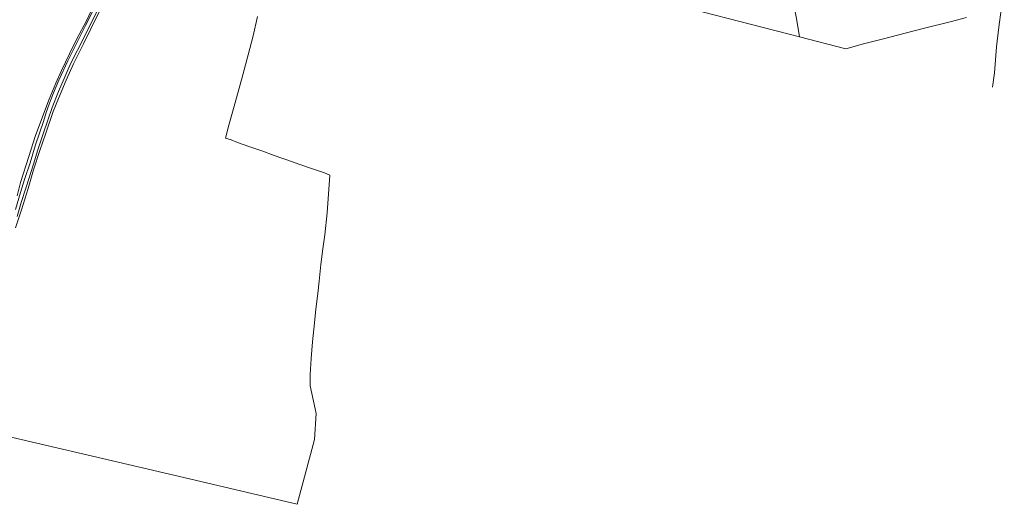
# Model space of a CAD drawing. Extents: x 196936 to 200438, y 361224 to 364196.
# Tile 6 of 256: x 197493 to 198200, y 361224 to 361572. Entities that reach past the tile are written whole.
import ezdxf

# ---------------------------------------------------------------- set-up
doc = ezdxf.new("R2010")
doc.units = 0
for name, color, linetype, lineweight in [('B-ME-GR-BOUWLAND_AKKERBOUW-GV', 80, 'Continuous', 13), ('B-ME-GR-GRAS-GV', 60, 'Continuous', 13), ('B-ME-GW-TALUD_KRUIN-G', 90, 'Continuous', 18), ('B-ME-IE-TERREINAFSCHEIDING_KUNSTMATIG_HEKWERK-G', 20, 'IE-TERREINAFSCHEIDING-KUNSTMATIG', 18), ('B-ME-VH-VERHARDING_ASFALT-GV', 252, 'Continuous', 18)]:
    doc.layers.add(name, color=color, linetype=linetype, lineweight=lineweight)
doc.linetypes.add('IE-TERREINAFSCHEIDING-KUNSTMATIG', pattern='A,4,[82,NLCS.SHX,S=0.75,R=90,X=0,Y=0],4,-2', length=10)

msp = doc.modelspace()

# ---------------------------------------------------------------- linework, layer by layer
at = {"layer": 'B-ME-GR-BOUWLAND_AKKERBOUW-GV'}
for points in [[(197454.805, 361654.237, 19.075), (197567.806, 361628.478, 19.272), (197563.959, 361617.749, 19.371), (197560.247, 361609.289, 19.35), (197557.16, 361602.961, 19.182), (197553.852, 361596.408, 19.052), (197547.504, 361583.995, 19.001), (197541.59, 361571.486, 18.908), (197534.198, 361557.676, 19.016), (197529.212, 361547.406, 19.088), (197523.509, 361535.512, 19.199), (197519.333, 361526.305, 19.244), (197514.544, 361514.829, 19.328), (197510.629, 361504.144, 19.385), (197504.68, 361488.041, 19.307), (197499.937, 361473.686, 19.304), (197494.088, 361454.999, 19.34), (197491.691, 361445.379, 19.54)], [(197490.574, 361422.523, 19.892), (197494.737, 361435.463, 19.726), (197499.529, 361450.758, 19.452), (197503.486, 361464.114, 19.47), (197508.059, 361477.994, 19.274), (197512.254, 361490.559, 19.131), (197517.477, 361506.117, 19.078), (197521.309, 361515.405, 19.006), (197526.739, 361528.528, 19.066), (197532.195, 361540.238, 19), (197539.418, 361554.457, 18.905), (197544.635, 361565.43, 18.881), (197551.235, 361579.011, 18.799)], [(197664.343, 361574.233, 17.61), (197661.164, 361560.37, 17.594), (197657.499, 361546.569, 17.567), (197652.865, 361528.758, 17.545), (197647.594, 361509.928, 17.643), (197643.73, 361496.231, 17.778), (197641.358, 361486.864, 18.055), (197645.239, 361485.592, 17.599), (197649.953, 361483.84, 17.203), (197658.759, 361480.765, 17.056), (197667.249, 361477.767, 17.208), (197676.163, 361474.443, 17.035), (197689.484, 361469.944, 16.926), (197693.934, 361468.255, 16.91), (197702.939, 361465.077, 16.796), (197712.339, 361461.915, 16.623), (197716.219, 361460.341, 16.625), (197714.198, 361433.248, 16.622), (197712.531, 361417.441, 16.571), (197711.049, 361407.438, 16.443), (197709.834, 361396.273, 16.496), (197708.472, 361384.267, 16.603), (197707.523, 361375.341, 16.678), (197706.05, 361364.239, 16.731), (197705.252, 361354.344, 16.795), (197703.746, 361340.838, 16.805), (197702.669, 361328.653, 16.8), (197702.039, 361317.183, 16.8), (197702.059, 361309.068, 16.854), (197705.706, 361292.764, 16.671), (197706.361, 361289.301, 16.659), (197705.217, 361270.586, 16.819), (197703.292, 361263.427, 16.685), (197692.731, 361224.158, 16.841), (197604.091, 361244.991, 18.686), (197454.448, 361279.936, 20.665)], [(198173.277, 361573.454, 16.298), (198161.72, 361570.342, 16.14), (198143.13, 361565.739, 16.102), (198129.326, 361562.166, 16.143), (198113.688, 361558.106, 16.066), (198099.269, 361554.453, 16.005), (198086.605, 361550.865, 15.798), (198053.482, 361559.463, 15.675), (198051.19, 361572.742, 15.612)]]:
    msp.add_polyline3d(points, dxfattribs=at)
at = {"layer": 'B-ME-GR-GRAS-GV'}
msp.add_polyline3d([(198040.481, 361631.715, 15.525), (198043.496, 361614.905, 15.669), (198046.037, 361600.284, 15.63), (198047.921, 361589.783, 15.591), (198051.19, 361572.742, 15.612), (198053.482, 361559.463, 15.675), (197941.588, 361588.507, 15.519), (197939.484, 361600.653, 15.477), (197936.355, 361618.184, 15.666), (197953.281, 361621.552, 15.705), (197969.234, 361624.463, 15.627), (197985.86, 361627.346, 15.66), (197986.907, 361623.141, 15.615), (197991.136, 361623.083, 15.507), (198001.344, 361624.633, 15.483), (198016.19, 361627.064, 15.48), (198028.278, 361629.796, 15.486), (198035.515, 361630.934, 15.495), (198038.678, 361631.432, 15.387)], close=True, dxfattribs=at)
for points in [[(197547.139, 361580.36, 19.328), (197540.761, 361567.602, 19.28), (197535.058, 361556.277, 19.275), (197528.119, 361542.335, 19.334), (197521.646, 361528.501, 19.451), (197517.864, 361519.436, 19.586), (197516.139, 361515.166, 19.502), (197514.701, 361511.348, 19.493), (197512.579, 361505.184, 19.556), (197510.465, 361498.912, 19.652), (197504.869, 361482.117, 19.748), (197500.935, 361469.203, 19.853), (197497.02, 361457.219, 19.919), (197494.092, 361447.802, 19.916), (197490.467, 361435.803, 20.06)], [(197551.235, 361579.011, 18.799), (197544.635, 361565.43, 18.881), (197539.418, 361554.457, 18.905), (197532.195, 361540.238, 19), (197526.739, 361528.528, 19.066), (197521.309, 361515.405, 19.006), (197517.477, 361506.117, 19.078), (197512.254, 361490.559, 19.131), (197508.059, 361477.994, 19.274), (197503.486, 361464.114, 19.47), (197499.529, 361450.758, 19.452), (197494.737, 361435.463, 19.726), (197490.574, 361422.523, 19.892)], [(197491.655, 361430.628, 20.059), (197494.633, 361440.687, 19.979), (197498.02, 361451.788, 19.859), (197503.378, 361468.131, 19.836), (197506.626, 361478.4, 19.761), (197510.193, 361489.306, 19.515), (197513.927, 361500.447, 19.483), (197516.865, 361508.975, 19.504), (197521.4, 361520.473, 19.44), (197525.395, 361529.736, 19.461), (197528.971, 361537.946, 19.424), (197532.887, 361545.943, 19.382), (197536.812, 361553.686, 19.361), (197545.162, 361570.103, 19.213), (197549.692, 361579.073, 19.32)], [(197491.691, 361445.379, 19.54), (197494.088, 361454.999, 19.34), (197499.937, 361473.686, 19.304), (197504.68, 361488.041, 19.307), (197510.629, 361504.144, 19.385), (197514.544, 361514.829, 19.328), (197519.333, 361526.305, 19.244), (197523.509, 361535.512, 19.199), (197529.212, 361547.406, 19.088), (197534.198, 361557.676, 19.016), (197541.59, 361571.486, 18.908), (197547.504, 361583.995, 19.001)]]:
    msp.add_polyline3d(points, dxfattribs=at)
at = {"layer": 'B-ME-GW-TALUD_KRUIN-G'}
msp.add_polyline3d([(198204.81, 361626.547, 16.131), (198202.896, 361612.26, 16.203), (198200.94, 361597.192, 16.284), (198199.192, 361584.467, 16.221), (198198.166, 361578.942, 16.083), (198196.631, 361566.399, 16.164), (198194.952, 361552.464, 16.212), (198193.353, 361533.775, 16.254), (198192.025, 361523.544, 16.339)], dxfattribs=at)
at = {"layer": 'B-ME-IE-TERREINAFSCHEIDING_KUNSTMATIG_HEKWERK-G'}
msp.add_polyline3d([(198053.482, 361559.463, 15.675), (198051.19, 361572.742, 15.612), (198047.921, 361589.783, 15.591), (198046.037, 361600.284, 15.63), (198043.496, 361614.905, 15.669), (198040.481, 361631.715, 15.525), (198038.678, 361631.432, 15.387), (198035.515, 361630.934, 15.495), (198028.278, 361629.796, 15.486), (198016.19, 361627.064, 15.48), (198001.344, 361624.633, 15.483), (197991.136, 361623.083, 15.507), (197986.907, 361623.141, 15.615), (197985.86, 361627.346, 15.66), (197969.234, 361624.463, 15.627), (197953.281, 361621.552, 15.705), (197936.355, 361618.184, 15.666)], dxfattribs=at)
at = {"layer": 'B-ME-VH-VERHARDING_ASFALT-GV'}
for points in [[(197490.467, 361435.803, 20.06), (197494.092, 361447.802, 19.916), (197497.02, 361457.219, 19.919), (197500.935, 361469.203, 19.853), (197504.869, 361482.117, 19.748), (197510.465, 361498.912, 19.652), (197512.579, 361505.184, 19.556), (197514.701, 361511.348, 19.493), (197516.139, 361515.166, 19.502), (197517.864, 361519.436, 19.586), (197521.646, 361528.501, 19.451), (197528.119, 361542.335, 19.334), (197535.058, 361556.277, 19.275), (197540.761, 361567.602, 19.28), (197547.139, 361580.36, 19.328)], [(197549.692, 361579.073, 19.32), (197545.162, 361570.103, 19.213), (197536.812, 361553.686, 19.361), (197532.887, 361545.943, 19.382), (197528.971, 361537.946, 19.424), (197525.395, 361529.736, 19.461), (197521.4, 361520.473, 19.44), (197516.865, 361508.975, 19.504), (197513.927, 361500.447, 19.483), (197510.193, 361489.306, 19.515), (197506.626, 361478.4, 19.761), (197503.378, 361468.131, 19.836), (197498.02, 361451.788, 19.859), (197494.633, 361440.687, 19.979), (197491.655, 361430.628, 20.059)]]:
    msp.add_polyline3d(points, dxfattribs=at)

doc.saveas('drawing.dxf')
